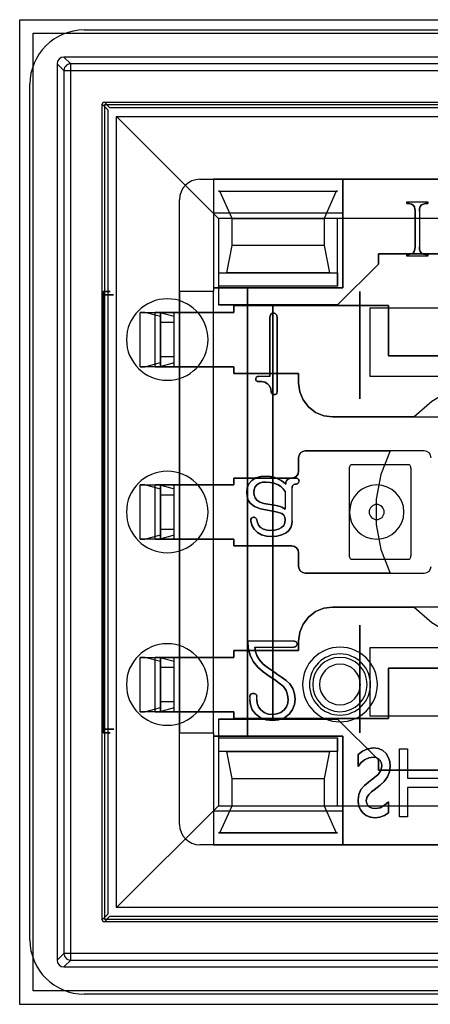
# Model space of a CAD drawing. Header units: millimetres. Extents: x 0 to 1524, y 0 to 1016.
# Tile 212 of 256: x 651 to 657, y 898 to 913. Entities that reach past the tile are written whole.
import ezdxf

# ---------------------------------------------------------------- set-up
doc = ezdxf.new("R2010")
doc.units = ezdxf.units.MM
doc.header["$LTSCALE"] = 83.82
doc.layers.get('0').update_dxf_attribs({"linetype": 'CONTINUOUS'})

msp = doc.modelspace()

# ---------------------------------------------------------------- linework, layer by layer
at = {"color": 4, "linetype": 'CONTINUOUS'}
for p, q in [((651.144, 912.988), (665.644, 912.988)), ((651.144, 898.488), (651.144, 912.988)), ((651.344, 898.688), (651.344, 912.788)), ((651.344, 912.788), (665.444, 912.788)), ((665.444, 898.688), (651.344, 898.688)), ((665.644, 898.488), (651.144, 898.488))]:
    msp.add_line(p, q, dxfattribs=at)
at = {"color": 7, "linetype": 'CONTINUOUS'}
for p, q in [((652.094, 912.838), (664.694, 912.838)), ((651.294, 899.438), (651.294, 912.038)), ((652.472, 911.691), (652.389, 911.773)), ((652.359, 911.743), (652.442, 911.661)), ((652.394, 911.738), (664.394, 911.738)), ((652.394, 899.738), (652.394, 911.738)), ((652.442, 911.661), (652.442, 899.816)), ((664.317, 911.691), (652.472, 911.691)), ((653.794, 910.638), (662.994, 910.638)), ((654.069, 910.463), (655.819, 910.463)), ((654.089, 910.463), (654.069, 910.463)), ((654.269, 910.063), (654.089, 910.463)), ((655.799, 910.463), (655.619, 910.063)), ((655.819, 910.463), (655.799, 910.463)), ((653.494, 901.138), (653.494, 910.338)), ((656.835, 910.305), (656.835, 910.283)), ((656.835, 910.283), (656.835, 910.305)), ((656.958, 910.167), (656.958, 909.644)), ((656.958, 909.644), (656.958, 910.167)), ((657.146, 910.283), (657.146, 910.305)), ((657.146, 910.305), (657.146, 910.283)), ((653.994, 910.138), (653.994, 909.038)), ((655.894, 910.138), (653.994, 910.138)), ((654.069, 910.063), (654.069, 909.263)), ((655.819, 910.063), (654.069, 910.063)), ((654.269, 909.663), (654.269, 910.063)), ((655.619, 910.063), (655.619, 909.663)), ((655.819, 909.063), (655.819, 910.063)), ((655.894, 909.038), (655.894, 910.138)), ((654.189, 909.263), (654.269, 909.663)), ((655.619, 909.663), (655.699, 909.263)), ((656.419, 909.538), (656.419, 909.388)), ((660.369, 909.538), (656.419, 909.538)), ((656.419, 909.538), (660.369, 909.538)), ((656.419, 909.388), (656.419, 909.538)), ((656.835, 909.527), (656.835, 909.505)), ((656.835, 909.505), (656.835, 909.527)), ((657.146, 909.505), (657.146, 909.527)), ((657.146, 909.527), (657.146, 909.505)), ((656.419, 909.388), (655.819, 908.788)), ((655.819, 908.788), (656.419, 909.388)), ((654.069, 909.263), (655.819, 909.263)), ((655.699, 909.263), (654.189, 909.263)), ((655.819, 909.263), (655.819, 909.063)), ((653.994, 909.038), (654.494, 909.038)), ((654.494, 902.438), (654.494, 909.038)), ((654.494, 909.038), (654.494, 902.438)), ((654.494, 909.038), (655.894, 909.038)), ((656.144, 907.405), (656.144, 908.988)), ((656.144, 908.988), (656.144, 907.405)), ((655.819, 908.788), (654.069, 908.788)), ((654.069, 908.788), (654.869, 908.788)), ((654.294, 908.778), (656.569, 908.778)), ((654.294, 908.678), (654.294, 908.778)), ((654.294, 908.778), (654.294, 908.678)), ((656.569, 908.778), (654.294, 908.778)), ((654.869, 908.788), (654.869, 902.688)), ((654.869, 902.688), (654.869, 908.788)), ((654.869, 908.788), (655.819, 908.788)), ((656.294, 908.738), (656.294, 907.738)), ((660.494, 908.738), (656.294, 908.738)), ((656.569, 908.778), (656.569, 908.038)), ((656.569, 908.038), (656.569, 908.778)), ((653.994, 908.678), (653.494, 908.678)), ((653.494, 908.678), (653.494, 907.878)), ((653.994, 907.878), (653.994, 908.678)), ((654.824, 908.608), (654.824, 907.735)), ((654.824, 907.735), (654.824, 908.608)), ((654.928, 907.507), (654.928, 908.61)), ((654.928, 908.61), (654.928, 907.507)), ((656.569, 908.038), (658.169, 908.038)), ((658.169, 908.038), (656.569, 908.038)), ((653.494, 907.878), (653.994, 907.878)), ((654.294, 907.778), (654.294, 907.878)), ((654.294, 907.878), (654.294, 907.778)), ((655.244, 907.778), (654.294, 907.778)), ((654.294, 907.778), (655.244, 907.778)), ((655.244, 907.638), (655.244, 907.778)), ((655.244, 907.778), (655.244, 907.638)), ((656.294, 907.738), (657.169, 907.738)), ((657.169, 907.738), (657.969, 907.738)), ((656.944, 907.138), (655.744, 907.138)), ((655.744, 907.138), (658.169, 907.138)), ((657.094, 906.638), (655.344, 906.638)), ((655.344, 906.638), (656.591, 906.638)), ((655.244, 906.538), (655.244, 906.338)), ((655.244, 906.338), (655.244, 906.538)), ((656.024, 906.438), (656.864, 906.438)), ((655.994, 905.098), (655.994, 906.378)), ((656.894, 906.378), (656.894, 905.098)), ((653.494, 906.138), (653.494, 905.338)), ((653.994, 906.138), (653.494, 906.138)), ((653.994, 905.338), (653.994, 906.138)), ((654.294, 906.238), (654.294, 906.138)), ((655.144, 906.238), (654.294, 906.238)), ((654.294, 906.238), (655.144, 906.238)), ((654.294, 906.138), (654.294, 906.238)), ((653.494, 905.338), (653.994, 905.338)), ((654.294, 905.338), (654.294, 905.238)), ((654.294, 905.238), (654.294, 905.338)), ((654.294, 905.238), (655.144, 905.238)), ((655.144, 905.238), (654.294, 905.238)), ((655.244, 905.138), (655.244, 904.938)), ((655.244, 904.938), (655.244, 905.138)), ((656.864, 905.038), (656.024, 905.038)), ((655.344, 904.838), (657.094, 904.838)), ((656.591, 904.838), (655.344, 904.838)), ((658.169, 904.338), (655.744, 904.338)), ((655.744, 904.338), (656.944, 904.338)), ((656.144, 902.488), (656.144, 904.072)), ((656.144, 904.072), (656.144, 902.488)), ((655.244, 903.838), (655.244, 903.698)), ((655.244, 903.698), (655.244, 903.838)), ((654.294, 903.698), (654.294, 903.598)), ((655.244, 903.698), (654.294, 903.698)), ((654.294, 903.698), (655.244, 903.698)), ((654.294, 903.598), (654.294, 903.698)), ((656.294, 903.738), (656.294, 902.738)), ((657.169, 903.738), (656.294, 903.738)), ((657.969, 903.738), (657.169, 903.738)), ((653.494, 903.598), (653.494, 902.798)), ((653.994, 903.598), (653.494, 903.598)), ((653.994, 902.798), (653.994, 903.598)), ((656.569, 903.438), (658.169, 903.438)), ((656.569, 902.698), (656.569, 903.438)), ((656.569, 903.438), (656.569, 902.698)), ((658.169, 903.438), (656.569, 903.438)), ((653.494, 902.798), (653.994, 902.798)), ((654.294, 902.798), (654.294, 902.698)), ((654.294, 902.698), (654.294, 902.798)), ((654.069, 902.688), (655.819, 902.688)), ((654.869, 902.688), (654.069, 902.688)), ((654.294, 902.698), (656.569, 902.698)), ((656.569, 902.698), (654.294, 902.698)), ((655.819, 902.688), (654.869, 902.688)), ((655.819, 902.688), (656.419, 902.088)), ((656.419, 902.088), (655.819, 902.688)), ((656.294, 902.738), (660.494, 902.738)), ((653.994, 902.438), (653.994, 901.338)), ((654.494, 902.438), (653.994, 902.438)), ((655.894, 902.438), (654.494, 902.438)), ((655.819, 902.413), (655.819, 902.213)), ((655.819, 901.413), (655.819, 902.413)), ((655.894, 901.338), (655.894, 902.438)), ((655.819, 902.213), (654.069, 902.213)), ((654.069, 902.213), (654.069, 901.413)), ((654.189, 902.213), (655.699, 902.213)), ((654.269, 901.813), (654.189, 902.213)), ((655.699, 902.213), (655.619, 901.813)), ((656.12, 902.166), (656.12, 901.99)), ((656.12, 901.99), (656.12, 902.166)), ((656.419, 902.088), (656.419, 901.938)), ((656.419, 901.938), (656.419, 902.088)), ((656.419, 901.938), (660.369, 901.938)), ((660.369, 901.938), (656.419, 901.938)), ((654.269, 901.413), (654.269, 901.813)), ((655.619, 901.813), (655.619, 901.413)), ((656.363, 901.827), (656.274, 901.761)), ((656.274, 901.761), (656.363, 901.827)), ((656.566, 901.308), (656.566, 901.47)), ((656.566, 901.47), (656.566, 901.308)), ((653.994, 901.338), (655.894, 901.338)), ((654.069, 901.413), (655.819, 901.413)), ((654.089, 901.013), (654.269, 901.413)), ((655.619, 901.413), (655.799, 901.013)), ((654.069, 901.013), (654.089, 901.013)), ((655.819, 901.013), (654.069, 901.013)), ((655.799, 901.013), (655.819, 901.013)), ((662.994, 900.838), (653.794, 900.838)), ((652.442, 899.816), (652.359, 899.733)), ((652.389, 899.703), (652.472, 899.786)), ((664.394, 899.738), (652.394, 899.738)), ((652.472, 899.786), (664.317, 899.786)), ((664.694, 898.638), (652.094, 898.638))]:
    msp.add_line(p, q, dxfattribs=at)
at = {"color": 6, "linetype": 'CONTINUOUS'}
for p, q in [((664.994, 912.438), (651.794, 912.438)), ((651.794, 912.438), (651.894, 912.339)), ((651.694, 912.338), (651.694, 899.138)), ((651.794, 912.239), (651.694, 912.338)), ((651.794, 912.239), (651.794, 899.238)), ((664.895, 912.339), (651.894, 912.339)), ((651.894, 899.238), (651.894, 912.239)), ((651.894, 912.239), (664.895, 912.239)), ((652.389, 911.773), (664.399, 911.773)), ((652.359, 899.733), (652.359, 911.743)), ((652.569, 911.563), (654.069, 910.063)), ((652.569, 899.913), (652.569, 911.563)), ((652.569, 911.563), (664.219, 911.563)), ((653.794, 910.638), (653.994, 910.638)), ((653.994, 910.638), (653.994, 910.138)), ((655.894, 910.638), (653.994, 910.638)), ((653.994, 910.638), (653.994, 908.988)), ((655.894, 910.638), (655.894, 909.038)), ((655.894, 910.138), (655.894, 910.638)), ((660.894, 910.638), (655.894, 910.638)), ((654.089, 910.463), (655.799, 910.463)), ((653.494, 908.988), (653.494, 910.338)), ((656.835, 910.305), (657.146, 910.305)), ((656.835, 910.305), (657.146, 910.305)), ((657.022, 910.167), (657.022, 909.644)), ((657.022, 910.167), (657.022, 909.644)), ((654.069, 910.063), (654.069, 909.063)), ((655.819, 910.063), (654.069, 910.063)), ((654.269, 910.063), (655.619, 910.063)), ((660.969, 910.063), (655.819, 910.063)), ((655.619, 909.663), (654.269, 909.663)), ((657.146, 909.505), (656.835, 909.505)), ((657.146, 909.505), (656.835, 909.505)), ((654.069, 909.263), (654.069, 909.063)), ((655.894, 909.038), (653.994, 909.038)), ((653.994, 909.038), (653.994, 908.988)), ((654.069, 909.063), (654.069, 908.788)), ((655.819, 909.063), (654.069, 909.063)), ((652.37, 902.538), (652.37, 908.938)), ((652.371, 908.988), (652.381, 908.988)), ((652.383, 908.938), (652.383, 902.538)), ((653.494, 908.988), (653.494, 908.678)), ((653.994, 908.988), (653.494, 908.988)), ((653.994, 908.988), (653.494, 908.988)), ((653.994, 908.678), (653.994, 908.988)), ((653.994, 902.488), (653.994, 908.988)), ((652.914, 907.878), (652.914, 908.678)), ((652.914, 908.678), (653.214, 908.678)), ((652.984, 908.678), (652.914, 908.678)), ((653.214, 908.616), (652.984, 908.678)), ((652.984, 908.678), (653.204, 908.678)), ((653.135, 907.878), (653.135, 908.678)), ((653.135, 908.678), (653.204, 908.678)), ((653.414, 908.678), (653.135, 908.678)), ((653.204, 908.678), (653.414, 908.621)), ((653.214, 907.878), (653.214, 908.678)), ((653.214, 908.678), (653.214, 907.878)), ((653.214, 908.616), (653.214, 908.528)), ((653.214, 907.941), (653.214, 908.616)), ((653.414, 907.878), (653.414, 908.678)), ((653.414, 907.878), (653.414, 908.678)), ((654.294, 908.678), (653.414, 908.678)), ((653.414, 908.678), (654.294, 908.678)), ((653.414, 907.878), (653.414, 908.678)), ((653.414, 908.528), (653.414, 908.621)), ((653.414, 907.935), (653.414, 908.621)), ((653.214, 908.028), (653.214, 908.528)), ((653.414, 908.528), (653.214, 908.528)), ((653.414, 908.028), (653.414, 908.528)), ((653.214, 908.028), (653.214, 907.941)), ((653.214, 908.028), (653.414, 908.028)), ((653.414, 907.935), (653.414, 908.028)), ((652.914, 907.878), (652.984, 907.878)), ((653.214, 907.878), (652.914, 907.878)), ((652.984, 907.878), (653.214, 907.941)), ((653.204, 907.878), (652.984, 907.878)), ((653.135, 907.878), (653.414, 907.878)), ((653.204, 907.878), (653.135, 907.878)), ((653.414, 907.935), (653.204, 907.878)), ((654.294, 907.878), (653.414, 907.878)), ((653.414, 907.878), (654.294, 907.878)), ((653.494, 907.878), (653.494, 906.138)), ((653.994, 906.138), (653.994, 907.878)), ((654.824, 907.735), (654.655, 907.735)), ((654.824, 907.735), (654.655, 907.735)), ((656.294, 907.738), (660.494, 907.738)), ((652.914, 905.338), (652.914, 906.138)), ((652.914, 906.138), (653.214, 906.138)), ((652.984, 906.138), (652.914, 906.138)), ((653.214, 906.076), (652.984, 906.138)), ((652.984, 906.138), (653.204, 906.138)), ((653.135, 906.138), (653.204, 906.138)), ((653.414, 906.138), (653.135, 906.138)), ((653.135, 905.338), (653.135, 906.138)), ((653.204, 906.138), (653.414, 906.081)), ((653.214, 905.338), (653.214, 906.138)), ((653.214, 906.138), (653.214, 905.338)), ((653.414, 905.338), (653.414, 906.138)), ((654.294, 906.138), (653.414, 906.138)), ((653.414, 905.338), (653.414, 906.138)), ((653.414, 906.138), (654.294, 906.138)), ((653.414, 905.338), (653.414, 906.138)), ((653.214, 906.076), (653.214, 905.988)), ((653.214, 905.401), (653.214, 906.076)), ((653.214, 905.488), (653.214, 905.988)), ((653.414, 905.988), (653.214, 905.988)), ((653.414, 905.988), (653.414, 906.081)), ((653.414, 905.395), (653.414, 906.081)), ((653.414, 905.488), (653.414, 905.988)), ((655.046, 906.042), (655.046, 905.781)), ((655.046, 906.042), (655.046, 905.781)), ((655.15, 905.609), (655.15, 906.094)), ((655.15, 905.609), (655.15, 906.094)), ((652.984, 905.338), (653.214, 905.401)), ((653.414, 905.395), (653.204, 905.338)), ((653.214, 905.488), (653.214, 905.401)), ((653.214, 905.488), (653.414, 905.488)), ((653.414, 905.395), (653.414, 905.488)), ((652.914, 905.338), (652.984, 905.338)), ((653.214, 905.338), (652.914, 905.338)), ((653.204, 905.338), (652.984, 905.338)), ((653.135, 905.338), (653.414, 905.338)), ((653.204, 905.338), (653.135, 905.338)), ((653.414, 905.338), (654.294, 905.338)), ((654.294, 905.338), (653.414, 905.338)), ((653.494, 905.338), (653.494, 903.598)), ((653.994, 903.598), (653.994, 905.338)), ((655.174, 903.838), (654.498, 903.838)), ((655.174, 903.838), (654.498, 903.838)), ((654.602, 903.75), (655.174, 903.75)), ((654.602, 903.75), (655.174, 903.75)), ((660.494, 903.738), (656.294, 903.738)), ((652.914, 902.798), (652.914, 903.598)), ((652.914, 903.598), (653.214, 903.598)), ((652.984, 903.598), (652.914, 903.598)), ((653.214, 903.536), (652.984, 903.598)), ((652.984, 903.598), (653.204, 903.598)), ((653.135, 903.598), (653.204, 903.598)), ((653.414, 903.598), (653.135, 903.598)), ((653.135, 902.798), (653.135, 903.598)), ((653.204, 903.598), (653.414, 903.541)), ((653.214, 902.798), (653.214, 903.598)), ((653.214, 903.598), (653.214, 902.798)), ((653.214, 903.536), (653.214, 903.448)), ((653.214, 902.861), (653.214, 903.536)), ((654.294, 903.598), (653.414, 903.598)), ((653.414, 902.798), (653.414, 903.598)), ((653.414, 902.798), (653.414, 903.598)), ((653.414, 903.598), (654.294, 903.598)), ((653.414, 902.798), (653.414, 903.598)), ((653.414, 903.448), (653.414, 903.541)), ((653.414, 902.855), (653.414, 903.541)), ((653.214, 902.948), (653.214, 903.448)), ((653.414, 903.448), (653.214, 903.448)), ((653.414, 902.948), (653.414, 903.448)), ((654.92, 903.357), (654.889, 903.379)), ((654.889, 903.379), (654.92, 903.357)), ((653.214, 902.948), (653.214, 902.861)), ((653.214, 902.948), (653.414, 902.948)), ((653.414, 902.855), (653.414, 902.948)), ((654.528, 903.013), (654.528, 902.974)), ((654.528, 903.013), (654.528, 902.974)), ((654.631, 902.975), (654.631, 903.019)), ((654.631, 902.975), (654.631, 903.019)), ((652.914, 902.798), (652.984, 902.798)), ((653.214, 902.798), (652.914, 902.798)), ((652.984, 902.798), (653.214, 902.861)), ((653.204, 902.798), (652.984, 902.798)), ((653.135, 902.798), (653.414, 902.798)), ((653.204, 902.798), (653.135, 902.798)), ((653.414, 902.855), (653.204, 902.798)), ((653.414, 902.798), (654.294, 902.798)), ((654.294, 902.798), (653.414, 902.798)), ((653.494, 902.798), (653.494, 902.488)), ((653.994, 902.488), (653.994, 902.798)), ((654.069, 902.688), (654.069, 902.413)), ((652.381, 902.488), (652.371, 902.488)), ((653.494, 901.138), (653.494, 902.488)), ((653.494, 902.488), (653.994, 902.488)), ((653.494, 902.488), (653.994, 902.488)), ((653.994, 902.488), (653.994, 902.438)), ((653.994, 902.488), (653.994, 900.838)), ((653.994, 902.438), (655.894, 902.438)), ((654.069, 902.413), (655.819, 902.413)), ((654.069, 902.413), (654.069, 901.413)), ((654.069, 902.413), (654.069, 902.213)), ((655.894, 902.438), (655.894, 900.838)), ((656.728, 902.25), (656.849, 902.25)), ((656.728, 901.25), (656.728, 902.25)), ((656.728, 902.25), (656.849, 902.25)), ((656.728, 901.25), (656.728, 902.25)), ((656.849, 902.25), (656.849, 901.818)), ((656.849, 902.25), (656.849, 901.818)), ((654.269, 901.813), (655.619, 901.813)), ((656.849, 901.818), (657.309, 901.818)), ((656.849, 901.818), (657.309, 901.818)), ((656.358, 901.649), (656.446, 901.715)), ((656.446, 901.715), (656.358, 901.649)), ((656.849, 901.683), (656.849, 901.25)), ((657.309, 901.683), (656.849, 901.683)), ((656.849, 901.683), (656.849, 901.25)), ((657.309, 901.683), (656.849, 901.683)), ((652.569, 899.913), (654.069, 901.413)), ((653.994, 901.338), (653.994, 900.838)), ((654.069, 901.413), (655.819, 901.413)), ((654.269, 901.413), (655.619, 901.413)), ((655.819, 901.413), (660.969, 901.413)), ((655.894, 900.838), (655.894, 901.338)), ((656.849, 901.25), (656.728, 901.25)), ((656.849, 901.25), (656.728, 901.25)), ((654.089, 901.013), (655.799, 901.013)), ((653.994, 900.838), (653.794, 900.838)), ((653.994, 900.838), (655.894, 900.838)), ((655.894, 900.838), (660.894, 900.838)), ((664.219, 899.913), (652.569, 899.913)), ((664.399, 899.703), (652.389, 899.703)), ((651.694, 899.138), (651.794, 899.238)), ((664.895, 899.238), (651.894, 899.238)), ((651.894, 899.138), (651.794, 899.038)), ((651.794, 899.038), (664.994, 899.038)), ((651.894, 899.138), (664.895, 899.138))]:
    msp.add_line(p, q, dxfattribs=at)
for points in [[(651.794, 912.438), (651.756, 912.431), (651.724, 912.409), (651.702, 912.377), (651.694, 912.338)], [(651.894, 912.339), (651.872, 912.336), (651.851, 912.329), (651.832, 912.317), (651.816, 912.301), (651.804, 912.282), (651.797, 912.261), (651.794, 912.239)], [(651.794, 912.239), (651.797, 912.239), (651.805, 912.239), (651.817, 912.239), (651.832, 912.239), (651.851, 912.239), (651.872, 912.239), (651.894, 912.239)], [(651.894, 912.239), (651.894, 912.261), (651.894, 912.281), (651.894, 912.3), (651.894, 912.316), (651.894, 912.328), (651.894, 912.336), (651.894, 912.339)], [(656.835, 910.283), (656.872, 910.28), (656.905, 910.271), (656.932, 910.256)], [(656.932, 910.256), (656.905, 910.271), (656.872, 910.28), (656.835, 910.283)], [(657.055, 910.26), (657.081, 910.274), (657.112, 910.28), (657.146, 910.283)], [(657.146, 910.283), (657.112, 910.28), (657.081, 910.274), (657.055, 910.26)], [(657.055, 909.548), (657.035, 909.574), (657.025, 909.608), (657.022, 909.644)], [(657.022, 909.644), (657.025, 909.608), (657.035, 909.574), (657.055, 909.548)], [(656.931, 909.552), (656.904, 909.538), (656.871, 909.53), (656.835, 909.527)], [(656.835, 909.527), (656.871, 909.53), (656.904, 909.538), (656.931, 909.552)], [(657.146, 909.527), (657.112, 909.53), (657.081, 909.536), (657.055, 909.548)], [(657.055, 909.548), (657.081, 909.536), (657.112, 909.53), (657.146, 909.527)], [(652.37, 908.938), (652.37, 908.957), (652.37, 908.973), (652.371, 908.984), (652.371, 908.988)], [(652.383, 908.938), (652.428, 908.938), (652.466, 908.938), (652.496, 908.938), (652.516, 908.938), (652.525, 908.938), (652.524, 908.938), (652.512, 908.938), (652.489, 908.938), (652.457, 908.938), (652.417, 908.938), (652.37, 908.938)], [(652.381, 908.988), (652.418, 908.988), (652.446, 908.988), (652.466, 908.988), (652.475, 908.988), (652.474, 908.988), (652.462, 908.988), (652.441, 908.988), (652.41, 908.988), (652.371, 908.988)], [(652.381, 908.988), (652.382, 908.984), (652.382, 908.973), (652.383, 908.957), (652.383, 908.938)], [(653.214, 908.678), (653.218, 908.678), (653.229, 908.678), (653.248, 908.678), (653.273, 908.678), (653.303, 908.678), (653.338, 908.678), (653.375, 908.678), (653.414, 908.678)], [(654.911, 908.653), (654.901, 908.661), (654.889, 908.666), (654.876, 908.668)], [(654.876, 908.668), (654.889, 908.666), (654.901, 908.661), (654.911, 908.653)], [(653.414, 907.878), (653.376, 907.878), (653.338, 907.878), (653.304, 907.878), (653.273, 907.878), (653.248, 907.878), (653.23, 907.878), (653.218, 907.878), (653.214, 907.878)], [(654.655, 907.735), (654.638, 907.732), (654.626, 907.724), (654.619, 907.712), (654.617, 907.698)], [(654.617, 907.698), (654.62, 907.714), (654.628, 907.727), (654.641, 907.733), (654.655, 907.735)], [(654.77, 906.268), (654.689, 906.262), (654.616, 906.24), (654.556, 906.203)], [(654.556, 906.203), (654.616, 906.24), (654.689, 906.262), (654.77, 906.268)], [(654.952, 906.22), (654.894, 906.247), (654.833, 906.263), (654.77, 906.268)], [(654.77, 906.268), (654.833, 906.263), (654.894, 906.247), (654.952, 906.22)], [(653.214, 906.138), (653.218, 906.138), (653.229, 906.138), (653.248, 906.138), (653.273, 906.138), (653.303, 906.138), (653.338, 906.138), (653.375, 906.138), (653.414, 906.138)], [(654.556, 906.203), (654.514, 906.153), (654.49, 906.092), (654.483, 906.027)], [(654.483, 906.027), (654.49, 906.092), (654.514, 906.153), (654.556, 906.203)], [(654.631, 906.14), (654.605, 906.108), (654.591, 906.069), (654.587, 906.028)], [(654.587, 906.028), (654.591, 906.069), (654.605, 906.108), (654.631, 906.14)], [(654.945, 906.14), (654.888, 906.163), (654.828, 906.175), (654.767, 906.179)], [(654.767, 906.179), (654.828, 906.175), (654.888, 906.163), (654.945, 906.14)], [(655.046, 906.042), (655.019, 906.081), (654.985, 906.114), (654.945, 906.14)], [(654.945, 906.14), (654.985, 906.114), (655.019, 906.081), (655.046, 906.042)], [(655.056, 906.148), (655.024, 906.176), (654.989, 906.2), (654.952, 906.22)], [(654.952, 906.22), (654.989, 906.2), (655.024, 906.176), (655.056, 906.148)], [(655.164, 906.134), (655.176, 906.143), (655.191, 906.148), (655.208, 906.15)], [(655.208, 906.15), (655.191, 906.148), (655.176, 906.143), (655.164, 906.134)], [(655.241, 906.224), (655.231, 906.232), (655.219, 906.237), (655.206, 906.238)], [(655.206, 906.238), (655.219, 906.237), (655.231, 906.232), (655.241, 906.224)], [(655.239, 906.162), (655.245, 906.172), (655.25, 906.183), (655.252, 906.194)], [(655.252, 906.194), (655.25, 906.183), (655.245, 906.172), (655.239, 906.162)], [(654.483, 906.027), (654.488, 905.968), (654.503, 905.914), (654.531, 905.869)], [(654.531, 905.869), (654.503, 905.914), (654.488, 905.968), (654.483, 906.027)], [(654.531, 905.869), (654.598, 905.817), (654.686, 905.784), (654.788, 905.764)], [(654.788, 905.764), (654.686, 905.784), (654.598, 905.817), (654.531, 905.869)], [(654.793, 905.853), (654.855, 905.844), (654.915, 905.832), (654.972, 905.817)], [(654.972, 905.817), (654.915, 905.832), (654.855, 905.844), (654.793, 905.853)], [(654.788, 905.764), (654.866, 905.752), (654.937, 905.737), (655, 905.715)], [(655, 905.715), (654.937, 905.737), (654.866, 905.752), (654.788, 905.764)], [(655, 905.715), (655.027, 905.692), (655.042, 905.66), (655.046, 905.623)], [(655.046, 905.623), (655.042, 905.66), (655.027, 905.692), (655, 905.715)], [(654.543, 905.61), (654.559, 905.544), (654.592, 905.484), (654.64, 905.435)], [(654.64, 905.435), (654.592, 905.484), (654.559, 905.544), (654.543, 905.61)], [(654.684, 905.512), (654.657, 905.544), (654.64, 905.582), (654.631, 905.623)], [(654.631, 905.623), (654.64, 905.582), (654.657, 905.544), (654.684, 905.512)], [(655.046, 905.623), (655.042, 905.58), (655.026, 905.541), (654.996, 905.508)], [(654.996, 905.508), (655.026, 905.541), (655.042, 905.581), (655.046, 905.623)], [(655.062, 905.43), (655.101, 905.464), (655.13, 905.508), (655.145, 905.557), (655.15, 905.609)], [(655.15, 905.609), (655.145, 905.557), (655.13, 905.508), (655.101, 905.464), (655.062, 905.43)], [(654.64, 905.435), (654.702, 905.402), (654.772, 905.384), (654.846, 905.379)], [(654.846, 905.379), (654.772, 905.384), (654.702, 905.402), (654.64, 905.435)], [(654.838, 905.468), (654.783, 905.472), (654.731, 905.485), (654.684, 905.512)], [(654.684, 905.512), (654.731, 905.485), (654.783, 905.472), (654.838, 905.468)], [(654.996, 905.508), (654.951, 905.484), (654.897, 905.472), (654.838, 905.468)], [(654.838, 905.468), (654.897, 905.472), (654.951, 905.484), (654.996, 905.508)], [(654.846, 905.379), (654.925, 905.384), (654.998, 905.4), (655.062, 905.43)], [(655.062, 905.43), (654.998, 905.4), (654.925, 905.384), (654.846, 905.379)], [(653.414, 905.338), (653.376, 905.338), (653.338, 905.338), (653.304, 905.338), (653.273, 905.338), (653.248, 905.338), (653.23, 905.338), (653.218, 905.338), (653.214, 905.338)], [(654.498, 903.838), (654.505, 903.734), (654.532, 903.632), (654.579, 903.537)], [(654.579, 903.537), (654.532, 903.632), (654.505, 903.734), (654.498, 903.838)], [(655.224, 903.794), (655.222, 903.805), (655.217, 903.816), (655.209, 903.824)], [(655.209, 903.824), (655.217, 903.816), (655.222, 903.805), (655.224, 903.794)], [(654.665, 903.566), (654.633, 903.623), (654.612, 903.685), (654.602, 903.75)], [(654.602, 903.75), (654.612, 903.685), (654.633, 903.623), (654.665, 903.566)], [(653.214, 903.598), (653.218, 903.598), (653.229, 903.598), (653.248, 903.598), (653.273, 903.598), (653.303, 903.598), (653.338, 903.598), (653.375, 903.598), (653.414, 903.598)], [(654.579, 903.537), (654.644, 903.455), (654.724, 903.383), (654.815, 903.32)], [(654.815, 903.32), (654.724, 903.383), (654.644, 903.455), (654.579, 903.537)], [(654.889, 903.379), (654.802, 903.437), (654.726, 903.499), (654.665, 903.566)], [(654.665, 903.566), (654.726, 903.499), (654.802, 903.437), (654.889, 903.379)], [(655.119, 903.206), (655.062, 903.258), (654.995, 903.308), (654.92, 903.357)], [(654.92, 903.357), (654.995, 903.308), (655.062, 903.258), (655.119, 903.206)], [(654.815, 903.32), (654.892, 903.27), (654.962, 903.22), (655.022, 903.167)], [(655.022, 903.167), (654.962, 903.22), (654.892, 903.27), (654.815, 903.32)], [(655.194, 902.979), (655.187, 903.059), (655.163, 903.137), (655.119, 903.206)], [(655.119, 903.206), (655.163, 903.137), (655.187, 903.059), (655.194, 902.979)], [(655.022, 903.167), (655.061, 903.111), (655.084, 903.046), (655.091, 902.978)], [(655.091, 902.978), (655.084, 903.046), (655.061, 903.111), (655.022, 903.167)], [(654.543, 903.054), (654.534, 903.042), (654.529, 903.028), (654.528, 903.013)], [(654.528, 903.013), (654.529, 903.028), (654.534, 903.042), (654.543, 903.054)], [(654.528, 902.974), (654.536, 902.898), (654.564, 902.826), (654.61, 902.764)], [(654.61, 902.764), (654.564, 902.826), (654.536, 902.898), (654.528, 902.974)], [(654.689, 902.825), (654.656, 902.869), (654.637, 902.921), (654.631, 902.975)], [(654.631, 902.975), (654.637, 902.921), (654.656, 902.869), (654.689, 902.825)], [(655.091, 902.978), (655.085, 902.923), (655.066, 902.871), (655.034, 902.826)], [(655.034, 902.826), (655.066, 902.871), (655.085, 902.923), (655.091, 902.978)], [(655.111, 902.766), (655.158, 902.829), (655.186, 902.902), (655.194, 902.979)], [(655.194, 902.979), (655.186, 902.902), (655.158, 902.829), (655.111, 902.766)], [(653.414, 902.798), (653.376, 902.798), (653.338, 902.798), (653.304, 902.798), (653.273, 902.798), (653.248, 902.798), (653.23, 902.798), (653.218, 902.798), (653.214, 902.798)], [(655.034, 902.826), (654.983, 902.786), (654.923, 902.764), (654.86, 902.757)], [(654.86, 902.757), (654.923, 902.764), (654.983, 902.786), (655.034, 902.826)], [(654.61, 902.764), (654.683, 902.708), (654.77, 902.677), (654.86, 902.668)], [(654.86, 902.668), (654.77, 902.677), (654.683, 902.708), (654.61, 902.764)], [(654.86, 902.668), (654.951, 902.677), (655.037, 902.709), (655.111, 902.766)], [(655.111, 902.766), (655.037, 902.709), (654.951, 902.677), (654.86, 902.668)], [(652.37, 902.538), (652.416, 902.538), (652.457, 902.538), (652.489, 902.538), (652.512, 902.538), (652.524, 902.538), (652.526, 902.538), (652.516, 902.538), (652.496, 902.538), (652.467, 902.538), (652.429, 902.538), (652.383, 902.538)], [(652.371, 902.488), (652.371, 902.493), (652.37, 902.504), (652.37, 902.52), (652.37, 902.538)], [(652.371, 902.488), (652.409, 902.488), (652.44, 902.488), (652.462, 902.488), (652.474, 902.488), (652.475, 902.488), (652.466, 902.488), (652.447, 902.488), (652.418, 902.488), (652.381, 902.488)], [(652.383, 902.538), (652.383, 902.52), (652.382, 902.504), (652.382, 902.493), (652.381, 902.488)], [(656.348, 902.264), (656.263, 902.252), (656.186, 902.217), (656.12, 902.166)], [(656.12, 902.166), (656.186, 902.217), (656.263, 902.252), (656.348, 902.264)], [(656.593, 901.994), (656.586, 902.065), (656.565, 902.128), (656.531, 902.182), (656.483, 902.225), (656.422, 902.254), (656.348, 902.264)], [(656.348, 902.264), (656.422, 902.254), (656.483, 902.225), (656.531, 902.182), (656.565, 902.128), (656.586, 902.065), (656.593, 901.994)], [(656.12, 901.99), (656.163, 902.044), (656.216, 902.089), (656.276, 902.119), (656.341, 902.128)], [(656.341, 902.128), (656.276, 902.119), (656.216, 902.089), (656.163, 902.044), (656.12, 901.99)], [(656.341, 902.128), (656.384, 902.122), (656.419, 902.104), (656.447, 902.077), (656.465, 902.042), (656.471, 901.999)], [(656.471, 901.999), (656.465, 902.042), (656.447, 902.077), (656.419, 902.104), (656.384, 902.122), (656.341, 902.128)], [(656.471, 901.999), (656.456, 901.933), (656.417, 901.875), (656.363, 901.827)], [(656.363, 901.827), (656.417, 901.875), (656.456, 901.933), (656.471, 901.999)], [(656.446, 901.715), (656.506, 901.769), (656.553, 901.836), (656.583, 901.912), (656.593, 901.994)], [(656.593, 901.994), (656.583, 901.912), (656.553, 901.836), (656.506, 901.769), (656.446, 901.715)], [(656.274, 901.761), (656.214, 901.711), (656.163, 901.652), (656.13, 901.58), (656.12, 901.5)], [(656.12, 901.5), (656.13, 901.58), (656.163, 901.652), (656.214, 901.711), (656.274, 901.761)], [(656.241, 901.485), (656.251, 901.535), (656.279, 901.578), (656.316, 901.616), (656.358, 901.649)], [(656.358, 901.649), (656.316, 901.616), (656.279, 901.578), (656.251, 901.535), (656.241, 901.485)], [(656.12, 901.5), (656.128, 901.425), (656.152, 901.361), (656.19, 901.309), (656.24, 901.269), (656.3, 901.245), (656.37, 901.237)], [(656.37, 901.237), (656.33, 901.239), (656.29, 901.248), (656.253, 901.263), (656.218, 901.284), (656.187, 901.313), (656.161, 901.346), (656.142, 901.381), (656.13, 901.418), (656.122, 901.457), (656.12, 901.5)], [(656.374, 901.372), (656.329, 901.377), (656.293, 901.393), (656.265, 901.417), (656.247, 901.448), (656.241, 901.485)], [(656.241, 901.485), (656.247, 901.448), (656.265, 901.417), (656.293, 901.393), (656.329, 901.377), (656.374, 901.372)], [(656.37, 901.237), (656.44, 901.245), (656.507, 901.269), (656.566, 901.308)], [(656.566, 901.308), (656.507, 901.269), (656.44, 901.245), (656.37, 901.237)], [(651.894, 899.238), (651.872, 899.238), (651.851, 899.238), (651.833, 899.238), (651.817, 899.238), (651.805, 899.238), (651.797, 899.238), (651.794, 899.238)], [(651.794, 899.238), (651.796, 899.216), (651.804, 899.195), (651.816, 899.176), (651.832, 899.16), (651.85, 899.148), (651.872, 899.141), (651.894, 899.138)], [(651.894, 899.138), (651.894, 899.141), (651.894, 899.149), (651.894, 899.161), (651.894, 899.176), (651.894, 899.195), (651.894, 899.216), (651.894, 899.238)], [(651.694, 899.138), (651.702, 899.1), (651.724, 899.068), (651.756, 899.046), (651.794, 899.038)]]:
    msp.add_lwpolyline(points, dxfattribs=at)
at = {"color": 7, "linetype": 'CONTINUOUS'}
for points in [[(652.389, 911.773), (652.374, 911.769), (652.363, 911.759), (652.359, 911.743)], [(656.932, 910.256), (656.948, 910.232), (656.956, 910.201), (656.958, 910.167)], [(656.958, 910.167), (656.956, 910.201), (656.948, 910.232), (656.932, 910.256)], [(657.022, 910.167), (657.025, 910.202), (657.035, 910.235), (657.055, 910.26)], [(657.055, 910.26), (657.035, 910.235), (657.025, 910.202), (657.022, 910.167)], [(656.958, 909.644), (656.955, 909.608), (656.947, 909.577), (656.931, 909.552)], [(656.931, 909.552), (656.947, 909.577), (656.955, 909.608), (656.958, 909.644)], [(654.839, 908.652), (654.83, 908.639), (654.825, 908.624), (654.824, 908.608)], [(654.824, 908.608), (654.825, 908.624), (654.83, 908.639), (654.839, 908.652)], [(654.876, 908.668), (654.863, 908.666), (654.85, 908.66), (654.839, 908.652)], [(654.839, 908.652), (654.85, 908.66), (654.863, 908.666), (654.876, 908.668)], [(654.928, 908.61), (654.926, 908.626), (654.921, 908.64), (654.911, 908.653)], [(654.911, 908.653), (654.921, 908.64), (654.926, 908.626), (654.928, 908.61)], [(658.169, 907.742), (657.828, 907.673), (657.504, 907.547), (657.206, 907.367), (656.944, 907.138)], [(654.617, 907.698), (654.618, 907.681), (654.626, 907.669), (654.638, 907.662), (654.651, 907.661)], [(654.651, 907.661), (654.635, 907.663), (654.623, 907.671), (654.618, 907.684), (654.617, 907.698)], [(654.651, 907.661), (654.701, 907.658), (654.747, 907.648), (654.786, 907.628)], [(654.786, 907.628), (654.747, 907.648), (654.701, 907.658), (654.651, 907.661)], [(654.786, 907.628), (654.818, 907.595), (654.837, 907.551), (654.844, 907.505)], [(654.844, 907.505), (654.837, 907.551), (654.818, 907.595), (654.786, 907.628)], [(655.744, 907.138), (655.615, 907.156), (655.494, 907.206), (655.391, 907.285), (655.312, 907.388), (655.262, 907.509), (655.244, 907.638)], [(655.244, 907.638), (655.262, 907.509), (655.312, 907.388), (655.391, 907.285), (655.494, 907.206), (655.615, 907.156), (655.744, 907.138)], [(654.844, 907.505), (654.847, 907.489), (654.856, 907.477), (654.87, 907.47), (654.887, 907.468)], [(654.887, 907.468), (654.869, 907.471), (654.856, 907.478), (654.847, 907.49), (654.844, 907.505)], [(654.887, 907.468), (654.903, 907.47), (654.917, 907.477), (654.925, 907.49), (654.928, 907.507)], [(654.928, 907.507), (654.925, 907.49), (654.917, 907.476), (654.903, 907.47), (654.887, 907.468)], [(655.344, 906.638), (655.306, 906.631), (655.274, 906.609), (655.252, 906.577), (655.244, 906.538)], [(655.244, 906.538), (655.252, 906.577), (655.274, 906.609), (655.306, 906.631), (655.344, 906.638)], [(656.591, 906.638), (656.456, 906.291), (656.387, 905.925), (656.387, 905.552), (656.456, 905.186), (656.591, 904.838)], [(657.194, 906.538), (657.187, 906.577), (657.165, 906.609), (657.133, 906.631), (657.094, 906.638)], [(655.994, 906.378), (655.995, 906.394), (655.998, 906.408), (656.003, 906.42), (656.008, 906.429), (656.016, 906.436), (656.024, 906.438)], [(656.864, 906.438), (656.873, 906.436), (656.881, 906.429), (656.886, 906.42), (656.89, 906.408), (656.893, 906.394), (656.894, 906.378)], [(655.244, 906.338), (655.237, 906.3), (655.215, 906.268), (655.183, 906.246), (655.144, 906.238)], [(655.144, 906.238), (655.183, 906.246), (655.215, 906.268), (655.237, 906.3), (655.244, 906.338)], [(654.767, 906.179), (654.717, 906.176), (654.67, 906.163), (654.631, 906.14)], [(654.631, 906.14), (654.67, 906.163), (654.717, 906.176), (654.767, 906.179)], [(655.084, 906.217), (655.067, 906.197), (655.058, 906.173), (655.056, 906.148)], [(655.056, 906.148), (655.058, 906.173), (655.067, 906.198), (655.084, 906.217)], [(655.206, 906.238), (655.161, 906.237), (655.119, 906.23), (655.084, 906.217)], [(655.084, 906.217), (655.119, 906.23), (655.161, 906.237), (655.206, 906.238)], [(655.15, 906.094), (655.151, 906.109), (655.155, 906.123), (655.164, 906.134)], [(655.164, 906.134), (655.155, 906.123), (655.151, 906.109), (655.15, 906.094)], [(655.208, 906.15), (655.219, 906.151), (655.23, 906.155), (655.239, 906.162)], [(655.239, 906.162), (655.23, 906.155), (655.219, 906.151), (655.208, 906.15)], [(655.252, 906.194), (655.25, 906.205), (655.247, 906.215), (655.241, 906.224)], [(655.241, 906.224), (655.247, 906.215), (655.25, 906.205), (655.252, 906.194)], [(654.587, 906.028), (654.591, 905.986), (654.605, 905.945), (654.632, 905.911)], [(654.632, 905.911), (654.605, 905.945), (654.591, 905.986), (654.587, 906.028)], [(654.632, 905.911), (654.677, 905.883), (654.732, 905.865), (654.793, 905.853)], [(654.793, 905.853), (654.732, 905.865), (654.677, 905.883), (654.632, 905.911)], [(654.972, 905.817), (654.999, 905.808), (655.024, 905.796), (655.046, 905.781)], [(655.046, 905.781), (655.024, 905.796), (654.999, 905.808), (654.972, 905.817)], [(654.551, 905.646), (654.544, 905.635), (654.541, 905.622), (654.543, 905.61)], [(654.543, 905.61), (654.541, 905.622), (654.544, 905.635), (654.551, 905.646)], [(654.581, 905.661), (654.57, 905.658), (654.56, 905.653), (654.551, 905.646)], [(654.551, 905.646), (654.56, 905.653), (654.57, 905.658), (654.581, 905.661)], [(654.612, 905.652), (654.603, 905.658), (654.592, 905.66), (654.581, 905.661)], [(654.581, 905.661), (654.592, 905.66), (654.603, 905.658), (654.612, 905.652)], [(654.631, 905.623), (654.628, 905.634), (654.622, 905.644), (654.612, 905.652)], [(654.612, 905.652), (654.622, 905.644), (654.628, 905.634), (654.631, 905.623)], [(655.144, 905.238), (655.183, 905.231), (655.215, 905.209), (655.237, 905.177), (655.244, 905.138)], [(655.244, 905.138), (655.237, 905.177), (655.215, 905.209), (655.183, 905.231), (655.144, 905.238)], [(656.024, 905.038), (656.016, 905.041), (656.008, 905.048), (656.003, 905.057), (655.998, 905.069), (655.996, 905.083), (655.994, 905.098)], [(656.894, 905.098), (656.893, 905.083), (656.89, 905.069), (656.886, 905.057), (656.881, 905.048), (656.873, 905.041), (656.864, 905.038)], [(655.244, 904.938), (655.252, 904.9), (655.274, 904.868), (655.306, 904.846), (655.344, 904.838)], [(655.344, 904.838), (655.306, 904.846), (655.274, 904.868), (655.252, 904.9), (655.244, 904.938)], [(657.094, 904.838), (657.133, 904.846), (657.165, 904.868), (657.187, 904.9), (657.194, 904.938)], [(655.744, 904.338), (655.615, 904.321), (655.494, 904.271), (655.391, 904.192), (655.312, 904.089), (655.262, 903.968), (655.244, 903.838)], [(655.244, 903.838), (655.262, 903.968), (655.312, 904.089), (655.391, 904.192), (655.494, 904.271), (655.615, 904.321), (655.744, 904.338)], [(656.944, 904.338), (657.206, 904.11), (657.504, 903.93), (657.828, 903.804), (658.169, 903.735)], [(655.209, 903.824), (655.199, 903.832), (655.187, 903.837), (655.174, 903.838)], [(655.174, 903.838), (655.187, 903.837), (655.199, 903.832), (655.209, 903.824)], [(655.209, 903.762), (655.217, 903.771), (655.222, 903.782), (655.224, 903.794)], [(655.224, 903.794), (655.222, 903.782), (655.217, 903.771), (655.209, 903.762)], [(655.174, 903.75), (655.187, 903.751), (655.199, 903.755), (655.209, 903.762)], [(655.209, 903.762), (655.199, 903.755), (655.187, 903.751), (655.174, 903.75)], [(654.579, 903.068), (654.566, 903.067), (654.553, 903.062), (654.543, 903.054)], [(654.543, 903.054), (654.553, 903.062), (654.566, 903.067), (654.579, 903.068)], [(654.615, 903.055), (654.604, 903.062), (654.592, 903.067), (654.579, 903.068)], [(654.579, 903.068), (654.592, 903.067), (654.604, 903.062), (654.615, 903.055)], [(654.631, 903.019), (654.63, 903.032), (654.624, 903.045), (654.615, 903.055)], [(654.615, 903.055), (654.624, 903.045), (654.63, 903.032), (654.631, 903.019)], [(654.86, 902.757), (654.798, 902.763), (654.739, 902.785), (654.689, 902.825)], [(654.689, 902.825), (654.739, 902.785), (654.798, 902.763), (654.86, 902.757)], [(656.566, 901.47), (656.511, 901.42), (656.446, 901.384), (656.374, 901.372)], [(656.374, 901.372), (656.446, 901.384), (656.511, 901.42), (656.566, 901.47)], [(652.359, 899.733), (652.363, 899.718), (652.374, 899.707), (652.389, 899.703)]]:
    msp.add_lwpolyline(points, dxfattribs=at)
for centre, radius, start, end in [((652.094, 912.038), 0.8, 90, 180), ((653.794, 910.338), 0.3, 90, 180), ((656.394, 905.738), 0.111, 0, 180), ((656.394, 905.738), 0.111, 180, 360), ((653.794, 901.138), 0.3, 180, 270), ((652.094, 899.438), 0.8, 180, 270)]:
    msp.add_arc(centre, radius, start, end, dxfattribs=at)
at = {"color": 6, "linetype": 'CONTINUOUS'}
for centre, radius, start, end in [((653.794, 910.338), 0.3, 90, 180), ((656.394, 905.738), 0.4, 0, 180), ((656.394, 905.738), 0.4, 180, 360), ((655.854, 903.198), 0.55, 0, 180), ((655.854, 903.198), 0.4, 0, 180), ((655.854, 903.198), 0.4, 0, 180), ((655.854, 903.198), 0.3, 0, 180), ((655.854, 903.198), 0.55, 180, 360), ((655.854, 903.198), 0.4, 180, 360), ((655.854, 903.198), 0.4, 180, 360), ((655.854, 903.198), 0.3, 180, 360), ((653.794, 901.138), 0.3, 180, 270)]:
    msp.add_arc(centre, radius, start, end, dxfattribs=at)
at = {"color": 4, "linetype": 'CONTINUOUS'}
for centre, radius, start, end in [((653.314, 908.278), 0.6, 0, 180), ((653.314, 908.278), 0.6, 180, 360), ((653.314, 905.738), 0.6, 0, 180), ((653.314, 905.738), 0.6, 180, 360), ((653.314, 903.198), 0.6, 0, 180), ((655.854, 903.198), 0.45, 0, 180), ((653.314, 903.198), 0.6, 180, 360), ((655.854, 903.198), 0.45, 180, 360)]:
    msp.add_arc(centre, radius, start, end, dxfattribs=at)

doc.saveas('drawing.dxf')
